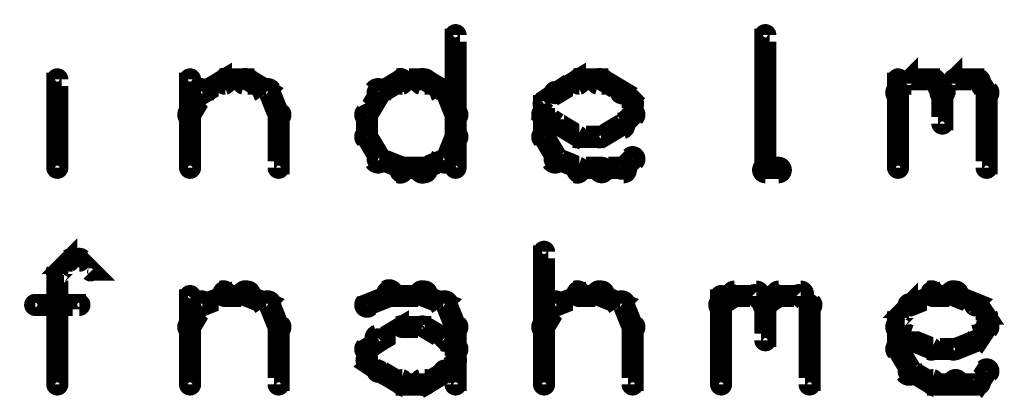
# Model space of a CAD drawing. Extents: x 26 to 524, y 33 to 520.
# Tile 25 of 95: x 136 to 158, y 255 to 264. Entities that reach past the tile are written whole.
import ezdxf

# ---------------------------------------------------------------- set-up
doc = ezdxf.new("R2010")
doc.units = 0
doc.layers.add('OUTLINES', color=5, linetype='CONTINUOUS')

msp = doc.modelspace()

# ---------------------------------------------------------------- linework, layer by layer
at = {"layer": 'OUTLINES', "color": 11}
for points in [[(145.9, 260.3, 0.3, 0.3, 1), (146.1, 260.3, 0, 0, 0), (146, 260.3, 0, 0, 0), (146, 260.3, 0.5, 0.5, 0), (146, 263.3, 0.5, 0.5, 0), (146, 263.3, 0, 0, 0), (146, 263.3, 0.3, 0.3, 0), (146.1, 263.3, 0.3, 0.3, 1), (145.9, 263.3, 0, 0, 0)], [(152.9, 260.3, 0.3, 0.3, 1), (153.1, 260.3, 0, 0, 0), (153, 260.3, 0, 0, 0), (153, 260.3, 0.5, 0.5, 0), (153, 263.3, 0.5, 0.5, 0), (153, 263.3, 0, 0, 0), (153, 263.3, 0.3, 0.3, 0), (153.1, 263.3, 0.3, 0.3, 1), (152.9, 263.3, 0, 0, 0)], [(137, 263, 0.3, 0.3, 1), (137, 263, 0, 0, 0), (137, 263, 0, 0, 0), (137, 263, 0.5, 0.5, 0), (137, 263, 0.5, 0.5, 0), (137, 263, 0, 0, 0), (137, 263, 0.3, 0.3, 0), (137, 263, 0.3, 0.3, 1), (137, 263, 0, 0, 0)], [(155.9, 262.1, 0.3, 0.3, 1), (156.1, 261.9, 0, 0, 0), (156, 262, 0, 0, 0), (156, 262, 0.5, 0.5, 0), (156.3, 262.3, 0.5, 0.5, 0), (156.3, 262.3, 0, 0, 0), (156.3, 262.3, 0.3, 0.3, 0), (156.3, 262.2, 0.3, 0.3, 1), (156.2, 262.3, 0, 0, 0)], [(156.9, 262.1, 0.3, 0.3, 1), (157.1, 261.9, 0, 0, 0), (157, 262, 0, 0, 0), (157, 262, 0.5, 0.5, 0), (157.3, 262.3, 0.5, 0.5, 0), (157.3, 262.3, 0, 0, 0), (157.3, 262.3, 0.3, 0.3, 0), (157.3, 262.2, 0.3, 0.3, 1), (157.2, 262.3, 0, 0, 0)], [(136.9, 260.3, 0.3, 0.3, 1), (137.1, 260.3, 0, 0, 0), (137, 260.3, 0, 0, 0), (137, 260.3, 0.5, 0.5, 0), (137, 262.3, 0.5, 0.5, 0), (137, 262.3, 0, 0, 0), (137, 262.3, 0.3, 0.3, 0), (137.1, 262.3, 0.3, 0.3, 1), (136.9, 262.3, 0, 0, 0)], [(139.9, 260.3, 0.3, 0.3, 1), (140.1, 260.3, 0, 0, 0), (140, 260.3, 0, 0, 0), (140, 260.3, 0.5, 0.5, 0), (140, 262.3, 0.5, 0.5, 0), (140, 262.3, 0, 0, 0), (140, 262.3, 0.3, 0.3, 0), (140.1, 262.3, 0.3, 0.3, 1), (139.9, 262.3, 0, 0, 0)], [(140.2, 262.1, 0.3, 0.3, 1), (140.3, 261.9, 0, 0, 0), (140.3, 262, 0, 0, 0), (140.3, 262, 0.5, 0.5, 0), (140.8, 262.3, 0.5, 0.5, 0), (140.8, 262.3, 0, 0, 0), (140.8, 262.3, 0.3, 0.3, 0), (140.8, 262.1, 0.3, 0.3, 1), (140.7, 262.4, 0, 0, 0)], [(140.8, 262.4, 0.3, 0.3, 1), (140.8, 262.1, 0, 0, 0), (140.8, 262.3, 0, 0, 0), (140.8, 262.3, 0.5, 0.5, 0), (141.3, 262.3, 0.5, 0.5, 0), (141.3, 262.3, 0, 0, 0), (141.3, 262.3, 0.3, 0.3, 0), (141.3, 262.1, 0.3, 0.3, 1), (141.3, 262.4, 0, 0, 0)], [(141.3, 262.4, 0.3, 0.3, 1), (141.2, 262.1, 0, 0, 0), (141.3, 262.3, 0, 0, 0), (141.3, 262.3, 0.5, 0.5, 0), (141.8, 262, 0.5, 0.5, 0), (141.8, 262, 0, 0, 0), (141.8, 262, 0.3, 0.3, 0), (141.7, 261.9, 0.3, 0.3, 1), (141.8, 262.1, 0, 0, 0)], [(144.8, 262.1, 0.3, 0.3, 1), (144.7, 262.4, 0, 0, 0), (144.8, 262.3, 0, 0, 0), (144.8, 262.3, 0.5, 0.5, 0), (144.3, 262, 0.5, 0.5, 0), (144.3, 262, 0, 0, 0), (144.3, 262, 0.3, 0.3, 0), (144.2, 262.1, 0.3, 0.3, 1), (144.3, 261.9, 0, 0, 0)], [(145.3, 262.1, 0.3, 0.3, 1), (145.3, 262.4, 0, 0, 0), (145.3, 262.3, 0, 0, 0), (145.3, 262.3, 0.5, 0.5, 0), (144.8, 262.3, 0.5, 0.5, 0), (144.8, 262.3, 0, 0, 0), (144.8, 262.3, 0.3, 0.3, 0), (144.8, 262.4, 0.3, 0.3, 1), (144.8, 262.1, 0, 0, 0)], [(145.7, 261.9, 0.3, 0.3, 1), (145.8, 262.1, 0, 0, 0), (145.8, 262, 0, 0, 0), (145.8, 262, 0.5, 0.5, 0), (145.3, 262.3, 0.5, 0.5, 0), (145.3, 262.3, 0, 0, 0), (145.3, 262.3, 0.3, 0.3, 0), (145.3, 262.4, 0.3, 0.3, 1), (145.2, 262.1, 0, 0, 0)], [(148.2, 262.1, 0.3, 0.3, 1), (148.3, 261.9, 0, 0, 0), (148.3, 262, 0, 0, 0), (148.3, 262, 0.5, 0.5, 0), (148.8, 262.3, 0.5, 0.5, 0), (148.8, 262.3, 0, 0, 0), (148.8, 262.3, 0.3, 0.3, 0), (148.8, 262.1, 0.3, 0.3, 1), (148.7, 262.4, 0, 0, 0)], [(148.8, 262.4, 0.3, 0.3, 1), (148.8, 262.1, 0, 0, 0), (148.8, 262.3, 0, 0, 0), (148.8, 262.3, 0.5, 0.5, 0), (149.3, 262.3, 0.5, 0.5, 0), (149.3, 262.3, 0, 0, 0), (149.3, 262.3, 0.3, 0.3, 0), (149.3, 262.1, 0.3, 0.3, 1), (149.3, 262.4, 0, 0, 0)], [(149.3, 262.4, 0.3, 0.3, 1), (149.2, 262.1, 0, 0, 0), (149.3, 262.3, 0, 0, 0), (149.3, 262.3, 0.5, 0.5, 0), (149.8, 262, 0.5, 0.5, 0), (149.8, 262, 0, 0, 0), (149.8, 262, 0.3, 0.3, 0), (149.7, 261.9, 0.3, 0.3, 1), (149.8, 262.1, 0, 0, 0)], [(155.9, 260.3, 0.3, 0.3, 1), (156.1, 260.3, 0, 0, 0), (156, 260.3, 0, 0, 0), (156, 260.3, 0.5, 0.5, 0), (156, 262.3, 0.5, 0.5, 0), (156, 262.3, 0, 0, 0), (156, 262.3, 0.3, 0.3, 0), (156.1, 262.3, 0.3, 0.3, 1), (155.9, 262.3, 0, 0, 0)], [(156.3, 262.4, 0.3, 0.3, 1), (156.3, 262.1, 0, 0, 0), (156.3, 262.3, 0, 0, 0), (156.3, 262.3, 0.5, 0.5, 0), (156.8, 262.3, 0.5, 0.5, 0), (156.8, 262.3, 0, 0, 0), (156.8, 262.3, 0.3, 0.3, 0), (156.8, 262.1, 0.3, 0.3, 1), (156.8, 262.4, 0, 0, 0)], [(156.8, 262.3, 0.3, 0.3, 1), (156.7, 262.2, 0, 0, 0), (156.8, 262.3, 0, 0, 0), (156.8, 262.3, 0.5, 0.5, 0), (157, 262, 0.5, 0.5, 0), (157, 262, 0, 0, 0), (157, 262, 0.3, 0.3, 0), (156.9, 261.9, 0.3, 0.3, 1), (157.1, 262.1, 0, 0, 0)], [(157.3, 262.4, 0.3, 0.3, 1), (157.3, 262.1, 0, 0, 0), (157.3, 262.3, 0, 0, 0), (157.3, 262.3, 0.5, 0.5, 0), (157.8, 262.3, 0.5, 0.5, 0), (157.8, 262.3, 0, 0, 0), (157.8, 262.3, 0.3, 0.3, 0), (157.8, 262.1, 0.3, 0.3, 1), (157.8, 262.4, 0, 0, 0)], [(157.8, 262.3, 0.3, 0.3, 1), (157.7, 262.2, 0, 0, 0), (157.8, 262.3, 0, 0, 0), (157.8, 262.3, 0.5, 0.5, 0), (158, 262, 0.5, 0.5, 0), (158, 262, 0, 0, 0), (158, 262, 0.3, 0.3, 0), (157.9, 261.9, 0.3, 0.3, 1), (158.1, 262.1, 0, 0, 0)], [(139.9, 261.6, 0.3, 0.3, 1), (140.1, 261.4, 0, 0, 0), (140, 261.5, 0, 0, 0), (140, 261.5, 0.5, 0.5, 0), (140.3, 262, 0.5, 0.5, 0), (140.3, 262, 0, 0, 0), (140.3, 262, 0.3, 0.3, 0), (140.4, 261.9, 0.3, 0.3, 1), (140.1, 262.1, 0, 0, 0)], [(141.9, 262.1, 0.3, 0.3, 1), (141.6, 261.9, 0, 0, 0), (141.8, 262, 0, 0, 0), (141.8, 262, 0.5, 0.5, 0), (142, 261.5, 0.5, 0.5, 0), (142, 261.5, 0, 0, 0), (142, 261.5, 0.3, 0.3, 0), (141.9, 261.4, 0.3, 0.3, 1), (142.1, 261.6, 0, 0, 0)], [(144.4, 261.9, 0.3, 0.3, 1), (144.1, 262.1, 0, 0, 0), (144.3, 262, 0, 0, 0), (144.3, 262, 0.5, 0.5, 0), (144, 261.5, 0.5, 0.5, 0), (144, 261.5, 0, 0, 0), (144, 261.5, 0.3, 0.3, 0), (143.9, 261.6, 0.3, 0.3, 1), (144.1, 261.4, 0, 0, 0)], [(145.9, 261.4, 0.3, 0.3, 1), (146.1, 261.6, 0, 0, 0), (146, 261.5, 0, 0, 0), (146, 261.5, 0.5, 0.5, 0), (145.8, 262, 0.5, 0.5, 0), (145.8, 262, 0, 0, 0), (145.8, 262, 0.3, 0.3, 0), (145.9, 262.1, 0.3, 0.3, 1), (145.6, 261.9, 0, 0, 0)], [(147.9, 261.8, 0.3, 0.3, 1), (148.1, 261.7, 0, 0, 0), (148, 261.8, 0, 0, 0), (148, 261.8, 0.5, 0.5, 0), (148.3, 262, 0.5, 0.5, 0), (148.3, 262, 0, 0, 0), (148.3, 262, 0.3, 0.3, 0), (148.3, 261.9, 0.3, 0.3, 1), (148.2, 262.1, 0, 0, 0)], [(149.8, 262.1, 0.3, 0.3, 1), (149.7, 261.9, 0, 0, 0), (149.8, 262, 0, 0, 0), (149.8, 262, 0.5, 0.5, 0), (150, 261.8, 0.5, 0.5, 0), (150, 261.8, 0, 0, 0), (150, 261.8, 0.3, 0.3, 0), (149.9, 261.7, 0.3, 0.3, 1), (150.1, 261.8, 0, 0, 0)], [(157.1, 262, 0.3, 0.3, 1), (156.9, 262, 0, 0, 0), (157, 262, 0, 0, 0), (157, 262, 0.5, 0.5, 0), (157, 261.3, 0.5, 0.5, 0), (157, 261.3, 0, 0, 0), (157, 261.3, 0.3, 0.3, 0), (156.9, 261.3, 0.3, 0.3, 1), (157.1, 261.3, 0, 0, 0)], [(158.1, 262, 0.3, 0.3, 1), (157.9, 262, 0, 0, 0), (158, 262, 0, 0, 0), (158, 262, 0.5, 0.5, 0), (158, 260.3, 0.5, 0.5, 0), (158, 260.3, 0, 0, 0), (158, 260.3, 0.3, 0.3, 0), (157.9, 260.3, 0.3, 0.3, 1), (158.1, 260.3, 0, 0, 0)], [(147.9, 261, 0.3, 0.3, 1), (148.1, 261, 0, 0, 0), (148, 261, 0, 0, 0), (148, 261, 0.5, 0.5, 0), (148, 261.8, 0.5, 0.5, 0), (148, 261.8, 0, 0, 0), (148, 261.8, 0.3, 0.3, 0), (148.1, 261.8, 0.3, 0.3, 1), (147.9, 261.8, 0, 0, 0)], [(150.1, 261.8, 0.3, 0.3, 1), (149.9, 261.8, 0, 0, 0), (150, 261.8, 0, 0, 0), (150, 261.8, 0.5, 0.5, 0), (150, 261.5, 0.5, 0.5, 0), (150, 261.5, 0, 0, 0), (150, 261.5, 0.3, 0.3, 0), (149.9, 261.5, 0.3, 0.3, 1), (150.1, 261.5, 0, 0, 0)], [(148.2, 261.2, 0.3, 0.3, 1), (148.3, 261.3, 0, 0, 0), (148.3, 261.3, 0, 0, 0), (148.3, 261.3, 0.5, 0.5, 0), (148, 261.5, 0.5, 0.5, 0), (148, 261.5, 0, 0, 0), (148, 261.5, 0.3, 0.3, 0), (148.1, 261.6, 0.3, 0.3, 1), (147.9, 261.4, 0, 0, 0)], [(150.1, 261.4, 0.3, 0.3, 1), (149.9, 261.6, 0, 0, 0), (150, 261.5, 0, 0, 0), (150, 261.5, 0.5, 0.5, 0), (149.8, 261.3, 0.5, 0.5, 0), (149.8, 261.3, 0, 0, 0), (149.8, 261.3, 0.3, 0.3, 0), (149.7, 261.3, 0.3, 0.3, 1), (149.8, 261.2, 0, 0, 0)], [(142.1, 261.5, 0.3, 0.3, 1), (141.9, 261.5, 0, 0, 0), (142, 261.5, 0, 0, 0), (142, 261.5, 0.5, 0.5, 0), (142, 260.3, 0.5, 0.5, 0), (142, 260.3, 0, 0, 0), (142, 260.3, 0.3, 0.3, 0), (141.9, 260.3, 0.3, 0.3, 1), (142.1, 260.3, 0, 0, 0)], [(144.1, 261.5, 0.3, 0.3, 1), (143.9, 261.5, 0, 0, 0), (144, 261.5, 0, 0, 0), (144, 261.5, 0.5, 0.5, 0), (144, 261, 0.5, 0.5, 0), (144, 261, 0, 0, 0), (144, 261, 0.3, 0.3, 0), (143.9, 261, 0.3, 0.3, 1), (144.1, 261, 0, 0, 0)], [(148.7, 260.9, 0.3, 0.3, 1), (148.8, 261.1, 0, 0, 0), (148.8, 261, 0, 0, 0), (148.8, 261, 0.5, 0.5, 0), (148.3, 261.3, 0.5, 0.5, 0), (148.3, 261.3, 0, 0, 0), (148.3, 261.3, 0.3, 0.3, 0), (148.3, 261.4, 0.3, 0.3, 1), (148.2, 261.1, 0, 0, 0)], [(149.8, 261.1, 0.3, 0.3, 1), (149.7, 261.4, 0, 0, 0), (149.8, 261.3, 0, 0, 0), (149.8, 261.3, 0.5, 0.5, 0), (149.3, 261, 0.5, 0.5, 0), (149.3, 261, 0, 0, 0), (149.3, 261, 0.3, 0.3, 0), (149.2, 261.1, 0.3, 0.3, 1), (149.3, 260.9, 0, 0, 0)], [(144.1, 261.1, 0.3, 0.3, 1), (143.9, 260.9, 0, 0, 0), (144, 261, 0, 0, 0), (144, 261, 0.5, 0.5, 0), (144.3, 260.5, 0.5, 0.5, 0), (144.3, 260.5, 0, 0, 0), (144.3, 260.5, 0.3, 0.3, 0), (144.1, 260.4, 0.3, 0.3, 1), (144.4, 260.6, 0, 0, 0)], [(145.6, 260.6, 0.3, 0.3, 1), (145.9, 260.4, 0, 0, 0), (145.8, 260.5, 0, 0, 0), (145.8, 260.5, 0.5, 0.5, 0), (146, 261, 0.5, 0.5, 0), (146, 261, 0, 0, 0), (146, 261, 0.3, 0.3, 0), (146.1, 260.9, 0.3, 0.3, 1), (145.9, 261.1, 0, 0, 0)], [(148.1, 260.4, 0.3, 0.3, 1), (148.4, 260.6, 0, 0, 0), (148.3, 260.5, 0, 0, 0), (148.3, 260.5, 0.5, 0.5, 0), (148, 261, 0.5, 0.5, 0), (148, 261, 0, 0, 0), (148, 261, 0.3, 0.3, 0), (148.1, 261.1, 0.3, 0.3, 1), (147.9, 260.9, 0, 0, 0)], [(149.3, 260.9, 0.3, 0.3, 1), (149.3, 261.1, 0, 0, 0), (149.3, 261, 0, 0, 0), (149.3, 261, 0.5, 0.5, 0), (148.8, 261, 0.5, 0.5, 0), (148.8, 261, 0, 0, 0), (148.8, 261, 0.3, 0.3, 0), (148.8, 261.1, 0.3, 0.3, 1), (148.8, 260.9, 0, 0, 0)], [(144.3, 260.6, 0.3, 0.3, 1), (144.2, 260.4, 0, 0, 0), (144.3, 260.5, 0, 0, 0), (144.3, 260.5, 0.5, 0.5, 0), (144.8, 260.3, 0.5, 0.5, 0), (144.8, 260.3, 0, 0, 0), (144.8, 260.3, 0.3, 0.3, 0), (144.7, 260.1, 0.3, 0.3, 1), (144.8, 260.4, 0, 0, 0)], [(145.2, 260.4, 0.3, 0.3, 1), (145.3, 260.1, 0, 0, 0), (145.3, 260.3, 0, 0, 0), (145.3, 260.3, 0.5, 0.5, 0), (145.8, 260.5, 0.5, 0.5, 0), (145.8, 260.5, 0, 0, 0), (145.8, 260.5, 0.3, 0.3, 0), (145.8, 260.4, 0.3, 0.3, 1), (145.7, 260.6, 0, 0, 0)], [(148.7, 260.1, 0.3, 0.3, 1), (148.8, 260.4, 0, 0, 0), (148.8, 260.3, 0, 0, 0), (148.8, 260.3, 0.5, 0.5, 0), (148.3, 260.5, 0.5, 0.5, 0), (148.3, 260.5, 0, 0, 0), (148.3, 260.5, 0.3, 0.3, 0), (148.3, 260.6, 0.3, 0.3, 1), (148.2, 260.4, 0, 0, 0)], [(150.1, 260.4, 0.3, 0.3, 1), (149.9, 260.6, 0, 0, 0), (150, 260.5, 0, 0, 0), (150, 260.5, 0.5, 0.5, 0), (149.8, 260.3, 0.5, 0.5, 0), (149.8, 260.3, 0, 0, 0), (149.8, 260.3, 0.3, 0.3, 0), (149.7, 260.3, 0.3, 0.3, 1), (149.8, 260.2, 0, 0, 0)], [(144.8, 260.4, 0.3, 0.3, 1), (144.8, 260.1, 0, 0, 0), (144.8, 260.3, 0, 0, 0), (144.8, 260.3, 0.5, 0.5, 0), (145.3, 260.3, 0.5, 0.5, 0), (145.3, 260.3, 0, 0, 0), (145.3, 260.3, 0.3, 0.3, 0), (145.3, 260.1, 0.3, 0.3, 1), (145.3, 260.4, 0, 0, 0)], [(149.3, 260.1, 0.3, 0.3, 1), (149.3, 260.4, 0, 0, 0), (149.3, 260.3, 0, 0, 0), (149.3, 260.3, 0.5, 0.5, 0), (148.8, 260.3, 0.5, 0.5, 0), (148.8, 260.3, 0, 0, 0), (148.8, 260.3, 0.3, 0.3, 0), (148.8, 260.4, 0.3, 0.3, 1), (148.8, 260.1, 0, 0, 0)], [(149.8, 260.1, 0.3, 0.3, 1), (149.8, 260.4, 0, 0, 0), (149.8, 260.3, 0, 0, 0), (149.8, 260.3, 0.5, 0.5, 0), (149.3, 260.3, 0.5, 0.5, 0), (149.3, 260.3, 0, 0, 0), (149.3, 260.3, 0.3, 0.3, 0), (149.3, 260.4, 0.3, 0.3, 1), (149.3, 260.1, 0, 0, 0)], [(153.3, 260.1, 0.3, 0.3, 1), (153.3, 260.4, 0, 0, 0), (153.3, 260.3, 0, 0, 0), (153.3, 260.3, 0.5, 0.5, 0), (153, 260.3, 0.5, 0.5, 0), (153, 260.3, 0, 0, 0), (153, 260.3, 0.3, 0.3, 0), (153, 260.4, 0.3, 0.3, 1), (153, 260.1, 0, 0, 0)], [(136.9, 258, 0.3, 0.3, 1), (137.1, 257.9, 0, 0, 0), (137, 257.9, 0, 0, 0), (137, 257.9, 0.5, 0.5, 0), (137.3, 258.2, 0.5, 0.5, 0), (137.3, 258.2, 0, 0, 0), (137.3, 258.2, 0.3, 0.3, 0), (137.3, 258.1, 0.3, 0.3, 1), (137.2, 258.3, 0, 0, 0)], [(137.6, 258.3, 0.3, 0.3, 1), (137.4, 258.1, 0, 0, 0), (137.5, 258.2, 0, 0, 0), (137.5, 258.2, 0.5, 0.5, 0), (137.8, 257.9, 0.5, 0.5, 0), (137.8, 257.9, 0, 0, 0), (137.8, 257.9, 0.3, 0.3, 0), (137.7, 257.9, 0.3, 0.3, 1), (137.8, 258, 0, 0, 0)], [(147.9, 255.4, 0.3, 0.3, 1), (148.1, 255.4, 0, 0, 0), (148, 255.4, 0, 0, 0), (148, 255.4, 0.5, 0.5, 0), (148, 258.4, 0.5, 0.5, 0), (148, 258.4, 0, 0, 0), (148, 258.4, 0.3, 0.3, 0), (148.1, 258.4, 0.3, 0.3, 1), (147.9, 258.4, 0, 0, 0)], [(137.3, 258.3, 0.3, 0.3, 1), (137.3, 258.1, 0, 0, 0), (137.3, 258.2, 0, 0, 0), (137.3, 258.2, 0.5, 0.5, 0), (137.5, 258.2, 0.5, 0.5, 0), (137.5, 258.2, 0, 0, 0), (137.5, 258.2, 0.3, 0.3, 0), (137.5, 258.1, 0.3, 0.3, 1), (137.5, 258.3, 0, 0, 0)], [(136.9, 255.4, 0.3, 0.3, 1), (137.1, 255.4, 0, 0, 0), (137, 255.4, 0, 0, 0), (137, 255.4, 0.5, 0.5, 0), (137, 257.9, 0.5, 0.5, 0), (137, 257.9, 0, 0, 0), (137, 257.9, 0.3, 0.3, 0), (137.1, 257.9, 0.3, 0.3, 1), (136.9, 257.9, 0, 0, 0)], [(139.9, 255.4, 0.3, 0.3, 1), (140.1, 255.4, 0, 0, 0), (140, 255.4, 0, 0, 0), (140, 255.4, 0.5, 0.5, 0), (140, 257.4, 0.5, 0.5, 0), (140, 257.4, 0, 0, 0), (140, 257.4, 0.3, 0.3, 0), (140.1, 257.4, 0.3, 0.3, 1), (139.9, 257.4, 0, 0, 0)], [(140.2, 257.3, 0.3, 0.3, 1), (140.3, 257.1, 0, 0, 0), (140.3, 257.2, 0, 0, 0), (140.3, 257.2, 0.5, 0.5, 0), (140.8, 257.4, 0.5, 0.5, 0), (140.8, 257.4, 0, 0, 0), (140.8, 257.4, 0.3, 0.3, 0), (140.8, 257.3, 0.3, 0.3, 1), (140.7, 257.6, 0, 0, 0)], [(140.8, 257.6, 0.3, 0.3, 1), (140.8, 257.3, 0, 0, 0), (140.8, 257.4, 0, 0, 0), (140.8, 257.4, 0.5, 0.5, 0), (141.3, 257.4, 0.5, 0.5, 0), (141.3, 257.4, 0, 0, 0), (141.3, 257.4, 0.3, 0.3, 0), (141.3, 257.3, 0.3, 0.3, 1), (141.3, 257.6, 0, 0, 0)], [(141.3, 257.6, 0.3, 0.3, 1), (141.2, 257.3, 0, 0, 0), (141.3, 257.4, 0, 0, 0), (141.3, 257.4, 0.5, 0.5, 0), (141.8, 257.2, 0.5, 0.5, 0), (141.8, 257.2, 0, 0, 0), (141.8, 257.2, 0.3, 0.3, 0), (141.7, 257.1, 0.3, 0.3, 1), (141.8, 257.3, 0, 0, 0)], [(143.9, 257.3, 0.3, 0.3, 1), (144.1, 257.1, 0, 0, 0), (144, 257.2, 0, 0, 0), (144, 257.2, 0.5, 0.5, 0), (144.5, 257.4, 0.5, 0.5, 0), (144.5, 257.4, 0, 0, 0), (144.5, 257.4, 0.3, 0.3, 0), (144.6, 257.3, 0.3, 0.3, 1), (144.4, 257.6, 0, 0, 0)], [(144.5, 257.6, 0.3, 0.3, 1), (144.5, 257.3, 0, 0, 0), (144.5, 257.4, 0, 0, 0), (144.5, 257.4, 0.5, 0.5, 0), (145.3, 257.4, 0.5, 0.5, 0), (145.3, 257.4, 0, 0, 0), (145.3, 257.4, 0.3, 0.3, 0), (145.3, 257.3, 0.3, 0.3, 1), (145.3, 257.6, 0, 0, 0)], [(145.3, 257.6, 0.3, 0.3, 1), (145.2, 257.3, 0, 0, 0), (145.3, 257.4, 0, 0, 0), (145.3, 257.4, 0.5, 0.5, 0), (145.8, 257.2, 0.5, 0.5, 0), (145.8, 257.2, 0, 0, 0), (145.8, 257.2, 0.3, 0.3, 0), (145.7, 257.1, 0.3, 0.3, 1), (145.8, 257.3, 0, 0, 0)], [(148.2, 257.3, 0.3, 0.3, 1), (148.3, 257.1, 0, 0, 0), (148.3, 257.2, 0, 0, 0), (148.3, 257.2, 0.5, 0.5, 0), (148.8, 257.4, 0.5, 0.5, 0), (148.8, 257.4, 0, 0, 0), (148.8, 257.4, 0.3, 0.3, 0), (148.8, 257.3, 0.3, 0.3, 1), (148.7, 257.6, 0, 0, 0)], [(148.8, 257.6, 0.3, 0.3, 1), (148.8, 257.3, 0, 0, 0), (148.8, 257.4, 0, 0, 0), (148.8, 257.4, 0.5, 0.5, 0), (149.3, 257.4, 0.5, 0.5, 0), (149.3, 257.4, 0, 0, 0), (149.3, 257.4, 0.3, 0.3, 0), (149.3, 257.3, 0.3, 0.3, 1), (149.3, 257.6, 0, 0, 0)], [(149.3, 257.6, 0.3, 0.3, 1), (149.2, 257.3, 0, 0, 0), (149.3, 257.4, 0, 0, 0), (149.3, 257.4, 0.5, 0.5, 0), (149.8, 257.2, 0.5, 0.5, 0), (149.8, 257.2, 0, 0, 0), (149.8, 257.2, 0.3, 0.3, 0), (149.7, 257.1, 0.3, 0.3, 1), (149.8, 257.3, 0, 0, 0)], [(151.9, 257.3, 0.3, 0.3, 1), (152.1, 257.1, 0, 0, 0), (152, 257.2, 0, 0, 0), (152, 257.2, 0.5, 0.5, 0), (152.3, 257.4, 0.5, 0.5, 0), (152.3, 257.4, 0, 0, 0), (152.3, 257.4, 0.3, 0.3, 0), (152.3, 257.4, 0.3, 0.3, 1), (152.2, 257.5, 0, 0, 0)], [(151.9, 255.4, 0.3, 0.3, 1), (152.1, 255.4, 0, 0, 0), (152, 255.4, 0, 0, 0), (152, 255.4, 0.5, 0.5, 0), (152, 257.4, 0.5, 0.5, 0), (152, 257.4, 0, 0, 0), (152, 257.4, 0.3, 0.3, 0), (152.1, 257.4, 0.3, 0.3, 1), (151.9, 257.4, 0, 0, 0)], [(152.3, 257.6, 0.3, 0.3, 1), (152.3, 257.3, 0, 0, 0), (152.3, 257.4, 0, 0, 0), (152.3, 257.4, 0.5, 0.5, 0), (152.8, 257.4, 0.5, 0.5, 0), (152.8, 257.4, 0, 0, 0), (152.8, 257.4, 0.3, 0.3, 0), (152.8, 257.3, 0.3, 0.3, 1), (152.8, 257.6, 0, 0, 0)], [(152.8, 257.5, 0.3, 0.3, 1), (152.7, 257.4, 0, 0, 0), (152.8, 257.4, 0, 0, 0), (152.8, 257.4, 0.5, 0.5, 0), (153, 257.2, 0.5, 0.5, 0), (153, 257.2, 0, 0, 0), (153, 257.2, 0.3, 0.3, 0), (152.9, 257.1, 0.3, 0.3, 1), (153.1, 257.3, 0, 0, 0)], [(152.9, 257.3, 0.3, 0.3, 1), (153.1, 257.1, 0, 0, 0), (153, 257.2, 0, 0, 0), (153, 257.2, 0.5, 0.5, 0), (153.3, 257.4, 0.5, 0.5, 0), (153.3, 257.4, 0, 0, 0), (153.3, 257.4, 0.3, 0.3, 0), (153.3, 257.4, 0.3, 0.3, 1), (153.2, 257.5, 0, 0, 0)], [(153.3, 257.6, 0.3, 0.3, 1), (153.3, 257.3, 0, 0, 0), (153.3, 257.4, 0, 0, 0), (153.3, 257.4, 0.5, 0.5, 0), (153.8, 257.4, 0.5, 0.5, 0), (153.8, 257.4, 0, 0, 0), (153.8, 257.4, 0.3, 0.3, 0), (153.8, 257.3, 0.3, 0.3, 1), (153.8, 257.6, 0, 0, 0)], [(153.8, 257.5, 0.3, 0.3, 1), (153.7, 257.4, 0, 0, 0), (153.8, 257.4, 0, 0, 0), (153.8, 257.4, 0.5, 0.5, 0), (154, 257.2, 0.5, 0.5, 0), (154, 257.2, 0, 0, 0), (154, 257.2, 0.3, 0.3, 0), (153.9, 257.1, 0.3, 0.3, 1), (154.1, 257.3, 0, 0, 0)], [(155.9, 257, 0.3, 0.3, 1), (156.1, 256.9, 0, 0, 0), (156, 256.9, 0, 0, 0), (156, 256.9, 0.5, 0.5, 0), (156.3, 257.2, 0.5, 0.5, 0), (156.3, 257.2, 0, 0, 0), (156.3, 257.2, 0.3, 0.3, 0), (156.3, 257.1, 0.3, 0.3, 1), (156.2, 257.3, 0, 0, 0)], [(156.2, 257.3, 0.3, 0.3, 1), (156.3, 257.1, 0, 0, 0), (156.3, 257.2, 0, 0, 0), (156.3, 257.2, 0.5, 0.5, 0), (156.8, 257.4, 0.5, 0.5, 0), (156.8, 257.4, 0, 0, 0), (156.8, 257.4, 0.3, 0.3, 0), (156.8, 257.3, 0.3, 0.3, 1), (156.7, 257.6, 0, 0, 0)], [(156.8, 257.6, 0.3, 0.3, 1), (156.8, 257.3, 0, 0, 0), (156.8, 257.4, 0, 0, 0), (156.8, 257.4, 0.5, 0.5, 0), (157.3, 257.4, 0.5, 0.5, 0), (157.3, 257.4, 0, 0, 0), (157.3, 257.4, 0.3, 0.3, 0), (157.3, 257.3, 0.3, 0.3, 1), (157.3, 257.6, 0, 0, 0)], [(157.3, 257.6, 0.3, 0.3, 1), (157.2, 257.3, 0, 0, 0), (157.3, 257.4, 0, 0, 0), (157.3, 257.4, 0.5, 0.5, 0), (157.8, 257.2, 0.5, 0.5, 0), (157.8, 257.2, 0, 0, 0), (157.8, 257.2, 0.3, 0.3, 0), (157.7, 257.1, 0.3, 0.3, 1), (157.8, 257.3, 0, 0, 0)], [(136.5, 257.3, 0.3, 0.3, 1), (136.5, 257.1, 0, 0, 0), (136.5, 257.2, 0, 0, 0), (136.5, 257.2, 0.5, 0.5, 0), (137.5, 257.2, 0.5, 0.5, 0), (137.5, 257.2, 0, 0, 0), (137.5, 257.2, 0.3, 0.3, 0), (137.5, 257.1, 0.3, 0.3, 1), (137.5, 257.3, 0, 0, 0)], [(139.9, 256.8, 0.3, 0.3, 1), (140.1, 256.6, 0, 0, 0), (140, 256.7, 0, 0, 0), (140, 256.7, 0.5, 0.5, 0), (140.3, 257.2, 0.5, 0.5, 0), (140.3, 257.2, 0, 0, 0), (140.3, 257.2, 0.3, 0.3, 0), (140.4, 257.1, 0.3, 0.3, 1), (140.1, 257.3, 0, 0, 0)], [(141.9, 257.3, 0.3, 0.3, 1), (141.6, 257.1, 0, 0, 0), (141.8, 257.2, 0, 0, 0), (141.8, 257.2, 0.5, 0.5, 0), (142, 256.7, 0.5, 0.5, 0), (142, 256.7, 0, 0, 0), (142, 256.7, 0.3, 0.3, 0), (141.9, 256.6, 0.3, 0.3, 1), (142.1, 256.8, 0, 0, 0)], [(145.9, 257.3, 0.3, 0.3, 1), (145.6, 257.1, 0, 0, 0), (145.8, 257.2, 0, 0, 0), (145.8, 257.2, 0.5, 0.5, 0), (146, 256.7, 0.5, 0.5, 0), (146, 256.7, 0, 0, 0), (146, 256.7, 0.3, 0.3, 0), (145.9, 256.6, 0.3, 0.3, 1), (146.1, 256.8, 0, 0, 0)], [(147.9, 256.8, 0.3, 0.3, 1), (148.1, 256.6, 0, 0, 0), (148, 256.7, 0, 0, 0), (148, 256.7, 0.5, 0.5, 0), (148.3, 257.2, 0.5, 0.5, 0), (148.3, 257.2, 0, 0, 0), (148.3, 257.2, 0.3, 0.3, 0), (148.4, 257.1, 0.3, 0.3, 1), (148.1, 257.3, 0, 0, 0)], [(149.9, 257.3, 0.3, 0.3, 1), (149.6, 257.1, 0, 0, 0), (149.8, 257.2, 0, 0, 0), (149.8, 257.2, 0.5, 0.5, 0), (150, 256.7, 0.5, 0.5, 0), (150, 256.7, 0, 0, 0), (150, 256.7, 0.3, 0.3, 0), (149.9, 256.6, 0.3, 0.3, 1), (150.1, 256.8, 0, 0, 0)], [(153.1, 257.2, 0.3, 0.3, 1), (152.9, 257.2, 0, 0, 0), (153, 257.2, 0, 0, 0), (153, 257.2, 0.5, 0.5, 0), (153, 256.4, 0.5, 0.5, 0), (153, 256.4, 0, 0, 0), (153, 256.4, 0.3, 0.3, 0), (152.9, 256.4, 0.3, 0.3, 1), (153.1, 256.4, 0, 0, 0)], [(154.1, 257.2, 0.3, 0.3, 1), (153.9, 257.2, 0, 0, 0), (154, 257.2, 0, 0, 0), (154, 257.2, 0.5, 0.5, 0), (154, 255.4, 0.5, 0.5, 0), (154, 255.4, 0, 0, 0), (154, 255.4, 0.3, 0.3, 0), (153.9, 255.4, 0.3, 0.3, 1), (154.1, 255.4, 0, 0, 0)], [(157.8, 257.3, 0.3, 0.3, 1), (157.7, 257.1, 0, 0, 0), (157.8, 257.2, 0, 0, 0), (157.8, 257.2, 0.5, 0.5, 0), (158, 256.9, 0.5, 0.5, 0), (158, 256.9, 0, 0, 0), (158, 256.9, 0.3, 0.3, 0), (157.9, 256.9, 0.3, 0.3, 1), (158.1, 257, 0, 0, 0)], [(155.9, 256.2, 0.3, 0.3, 1), (156.1, 256.2, 0, 0, 0), (156, 256.2, 0, 0, 0), (156, 256.2, 0.5, 0.5, 0), (156, 256.9, 0.5, 0.5, 0), (156, 256.9, 0, 0, 0), (156, 256.9, 0.3, 0.3, 0), (156.1, 256.9, 0.3, 0.3, 1), (155.9, 256.9, 0, 0, 0)], [(158.1, 256.9, 0.3, 0.3, 1), (157.9, 256.9, 0, 0, 0), (158, 256.9, 0, 0, 0), (158, 256.9, 0.5, 0.5, 0), (158, 256.7, 0.5, 0.5, 0), (158, 256.7, 0, 0, 0), (158, 256.7, 0.3, 0.3, 0), (157.9, 256.7, 0.3, 0.3, 1), (158.1, 256.7, 0, 0, 0)], [(142.1, 256.7, 0.3, 0.3, 1), (141.9, 256.7, 0, 0, 0), (142, 256.7, 0, 0, 0), (142, 256.7, 0.5, 0.5, 0), (142, 255.4, 0.5, 0.5, 0), (142, 255.4, 0, 0, 0), (142, 255.4, 0.3, 0.3, 0), (141.9, 255.4, 0.3, 0.3, 1), (142.1, 255.4, 0, 0, 0)], [(144.2, 256.6, 0.3, 0.3, 1), (144.3, 256.3, 0, 0, 0), (144.3, 256.4, 0, 0, 0), (144.3, 256.4, 0.5, 0.5, 0), (144.8, 256.7, 0.5, 0.5, 0), (144.8, 256.7, 0, 0, 0), (144.8, 256.7, 0.3, 0.3, 0), (144.8, 256.6, 0.3, 0.3, 1), (144.7, 256.8, 0, 0, 0)], [(144.8, 256.8, 0.3, 0.3, 1), (144.8, 256.6, 0, 0, 0), (144.8, 256.7, 0, 0, 0), (144.8, 256.7, 0.5, 0.5, 0), (145.3, 256.7, 0.5, 0.5, 0), (145.3, 256.7, 0, 0, 0), (145.3, 256.7, 0.3, 0.3, 0), (145.3, 256.6, 0.3, 0.3, 1), (145.3, 256.8, 0, 0, 0)], [(145.3, 256.8, 0.3, 0.3, 1), (145.2, 256.6, 0, 0, 0), (145.3, 256.7, 0, 0, 0), (145.3, 256.7, 0.5, 0.5, 0), (145.8, 256.4, 0.5, 0.5, 0), (145.8, 256.4, 0, 0, 0), (145.8, 256.4, 0.3, 0.3, 0), (145.7, 256.3, 0.3, 0.3, 1), (145.8, 256.6, 0, 0, 0)], [(146.1, 256.7, 0.3, 0.3, 1), (145.9, 256.7, 0, 0, 0), (146, 256.7, 0, 0, 0), (146, 256.7, 0.5, 0.5, 0), (146, 255.9, 0.5, 0.5, 0), (146, 255.9, 0, 0, 0), (146, 255.9, 0.3, 0.3, 0), (145.9, 255.9, 0.3, 0.3, 1), (146.1, 255.9, 0, 0, 0)], [(150.1, 256.7, 0.3, 0.3, 1), (149.9, 256.7, 0, 0, 0), (150, 256.7, 0, 0, 0), (150, 256.7, 0.5, 0.5, 0), (150, 255.4, 0.5, 0.5, 0), (150, 255.4, 0, 0, 0), (150, 255.4, 0.3, 0.3, 0), (149.9, 255.4, 0.3, 0.3, 1), (150.1, 255.4, 0, 0, 0)], [(156.2, 256.4, 0.3, 0.3, 1), (156.3, 256.5, 0, 0, 0), (156.3, 256.4, 0, 0, 0), (156.3, 256.4, 0.5, 0.5, 0), (156, 256.7, 0.5, 0.5, 0), (156, 256.7, 0, 0, 0), (156, 256.7, 0.3, 0.3, 0), (156.1, 256.8, 0.3, 0.3, 1), (155.9, 256.6, 0, 0, 0)], [(158.1, 256.6, 0.3, 0.3, 1), (157.9, 256.8, 0, 0, 0), (158, 256.7, 0, 0, 0), (158, 256.7, 0.5, 0.5, 0), (157.8, 256.4, 0.5, 0.5, 0), (157.8, 256.4, 0, 0, 0), (157.8, 256.4, 0.3, 0.3, 0), (157.7, 256.5, 0.3, 0.3, 1), (157.8, 256.4, 0, 0, 0)], [(143.9, 256.3, 0.3, 0.3, 1), (144.1, 256.1, 0, 0, 0), (144, 256.2, 0, 0, 0), (144, 256.2, 0.5, 0.5, 0), (144.3, 256.4, 0.5, 0.5, 0), (144.3, 256.4, 0, 0, 0), (144.3, 256.4, 0.3, 0.3, 0), (144.3, 256.4, 0.3, 0.3, 1), (144.2, 256.5, 0, 0, 0)], [(145.8, 256.5, 0.3, 0.3, 1), (145.7, 256.4, 0, 0, 0), (145.8, 256.4, 0, 0, 0), (145.8, 256.4, 0.5, 0.5, 0), (146, 256.2, 0.5, 0.5, 0), (146, 256.2, 0, 0, 0), (146, 256.2, 0.3, 0.3, 0), (145.9, 256.1, 0.3, 0.3, 1), (146.1, 256.3, 0, 0, 0)], [(156.7, 256.1, 0.3, 0.3, 1), (156.8, 256.3, 0, 0, 0), (156.8, 256.2, 0, 0, 0), (156.8, 256.2, 0.5, 0.5, 0), (156.3, 256.4, 0.5, 0.5, 0), (156.3, 256.4, 0, 0, 0), (156.3, 256.4, 0.3, 0.3, 0), (156.3, 256.6, 0.3, 0.3, 1), (156.2, 256.3, 0, 0, 0)], [(157.8, 256.3, 0.3, 0.3, 1), (157.7, 256.6, 0, 0, 0), (157.8, 256.4, 0, 0, 0), (157.8, 256.4, 0.5, 0.5, 0), (157.3, 256.2, 0.5, 0.5, 0), (157.3, 256.2, 0, 0, 0), (157.3, 256.2, 0.3, 0.3, 0), (157.2, 256.3, 0.3, 0.3, 1), (157.3, 256.1, 0, 0, 0)], [(143.9, 255.9, 0.3, 0.3, 1), (144.1, 255.9, 0, 0, 0), (144, 255.9, 0, 0, 0), (144, 255.9, 0.5, 0.5, 0), (144, 256.2, 0.5, 0.5, 0), (144, 256.2, 0, 0, 0), (144, 256.2, 0.3, 0.3, 0), (144.1, 256.2, 0.3, 0.3, 1), (143.9, 256.2, 0, 0, 0)], [(156.1, 255.6, 0.3, 0.3, 1), (156.4, 255.8, 0, 0, 0), (156.3, 255.7, 0, 0, 0), (156.3, 255.7, 0.5, 0.5, 0), (156, 256.2, 0.5, 0.5, 0), (156, 256.2, 0, 0, 0), (156, 256.2, 0.3, 0.3, 0), (156.1, 256.3, 0.3, 0.3, 1), (155.9, 256.1, 0, 0, 0)], [(157.3, 256.1, 0.3, 0.3, 1), (157.3, 256.3, 0, 0, 0), (157.3, 256.2, 0, 0, 0), (157.3, 256.2, 0.5, 0.5, 0), (156.8, 256.2, 0.5, 0.5, 0), (156.8, 256.2, 0, 0, 0), (156.8, 256.2, 0.3, 0.3, 0), (156.8, 256.3, 0.3, 0.3, 1), (156.8, 256.1, 0, 0, 0)], [(144.2, 255.6, 0.3, 0.3, 1), (144.3, 255.8, 0, 0, 0), (144.3, 255.7, 0, 0, 0), (144.3, 255.7, 0.5, 0.5, 0), (144, 255.9, 0.5, 0.5, 0), (144, 255.9, 0, 0, 0), (144, 255.9, 0.3, 0.3, 0), (144.1, 256, 0.3, 0.3, 1), (143.9, 255.9, 0, 0, 0)], [(146.1, 255.9, 0.3, 0.3, 1), (145.9, 256, 0, 0, 0), (146, 255.9, 0, 0, 0), (146, 255.9, 0.5, 0.5, 0), (145.8, 255.7, 0.5, 0.5, 0), (145.8, 255.7, 0, 0, 0), (145.8, 255.7, 0.3, 0.3, 0), (145.7, 255.8, 0.3, 0.3, 1), (145.8, 255.6, 0, 0, 0)], [(146.1, 255.9, 0.3, 0.3, 1), (145.9, 255.9, 0, 0, 0), (146, 255.9, 0, 0, 0), (146, 255.9, 0.5, 0.5, 0), (146, 255.4, 0.5, 0.5, 0), (146, 255.4, 0, 0, 0), (146, 255.4, 0.3, 0.3, 0), (145.9, 255.4, 0.3, 0.3, 1), (146.1, 255.4, 0, 0, 0)], [(144.7, 255.3, 0.3, 0.3, 1), (144.8, 255.6, 0, 0, 0), (144.8, 255.4, 0, 0, 0), (144.8, 255.4, 0.5, 0.5, 0), (144.3, 255.7, 0.5, 0.5, 0), (144.3, 255.7, 0, 0, 0), (144.3, 255.7, 0.3, 0.3, 0), (144.3, 255.8, 0.3, 0.3, 1), (144.2, 255.6, 0, 0, 0)], [(145.8, 255.6, 0.3, 0.3, 1), (145.7, 255.8, 0, 0, 0), (145.8, 255.7, 0, 0, 0), (145.8, 255.7, 0.5, 0.5, 0), (145.3, 255.4, 0.5, 0.5, 0), (145.3, 255.4, 0, 0, 0), (145.3, 255.4, 0.3, 0.3, 0), (145.2, 255.6, 0.3, 0.3, 1), (145.3, 255.3, 0, 0, 0)], [(156.7, 255.3, 0.3, 0.3, 1), (156.8, 255.6, 0, 0, 0), (156.8, 255.4, 0, 0, 0), (156.8, 255.4, 0.5, 0.5, 0), (156.3, 255.7, 0.5, 0.5, 0), (156.3, 255.7, 0, 0, 0), (156.3, 255.7, 0.3, 0.3, 0), (156.3, 255.8, 0.3, 0.3, 1), (156.2, 255.6, 0, 0, 0)], [(158.1, 255.6, 0.3, 0.3, 1), (157.9, 255.8, 0, 0, 0), (158, 255.7, 0, 0, 0), (158, 255.7, 0.5, 0.5, 0), (157.8, 255.4, 0.5, 0.5, 0), (157.8, 255.4, 0, 0, 0), (157.8, 255.4, 0.3, 0.3, 0), (157.7, 255.5, 0.3, 0.3, 1), (157.8, 255.4, 0, 0, 0)], [(145.3, 255.3, 0.3, 0.3, 1), (145.3, 255.6, 0, 0, 0), (145.3, 255.4, 0, 0, 0), (145.3, 255.4, 0.5, 0.5, 0), (144.8, 255.4, 0.5, 0.5, 0), (144.8, 255.4, 0, 0, 0), (144.8, 255.4, 0.3, 0.3, 0), (144.8, 255.6, 0.3, 0.3, 1), (144.8, 255.3, 0, 0, 0)], [(157.3, 255.3, 0.3, 0.3, 1), (157.3, 255.6, 0, 0, 0), (157.3, 255.4, 0, 0, 0), (157.3, 255.4, 0.5, 0.5, 0), (156.8, 255.4, 0.5, 0.5, 0), (156.8, 255.4, 0, 0, 0), (156.8, 255.4, 0.3, 0.3, 0), (156.8, 255.6, 0.3, 0.3, 1), (156.8, 255.3, 0, 0, 0)], [(157.8, 255.3, 0.3, 0.3, 1), (157.8, 255.6, 0, 0, 0), (157.8, 255.4, 0, 0, 0), (157.8, 255.4, 0.5, 0.5, 0), (157.3, 255.4, 0.5, 0.5, 0), (157.3, 255.4, 0, 0, 0), (157.3, 255.4, 0.3, 0.3, 0), (157.3, 255.6, 0.3, 0.3, 1), (157.3, 255.3, 0, 0, 0)]]:
    msp.add_lwpolyline(points, format="xyseb", dxfattribs=at)

doc.saveas('drawing.dxf')
